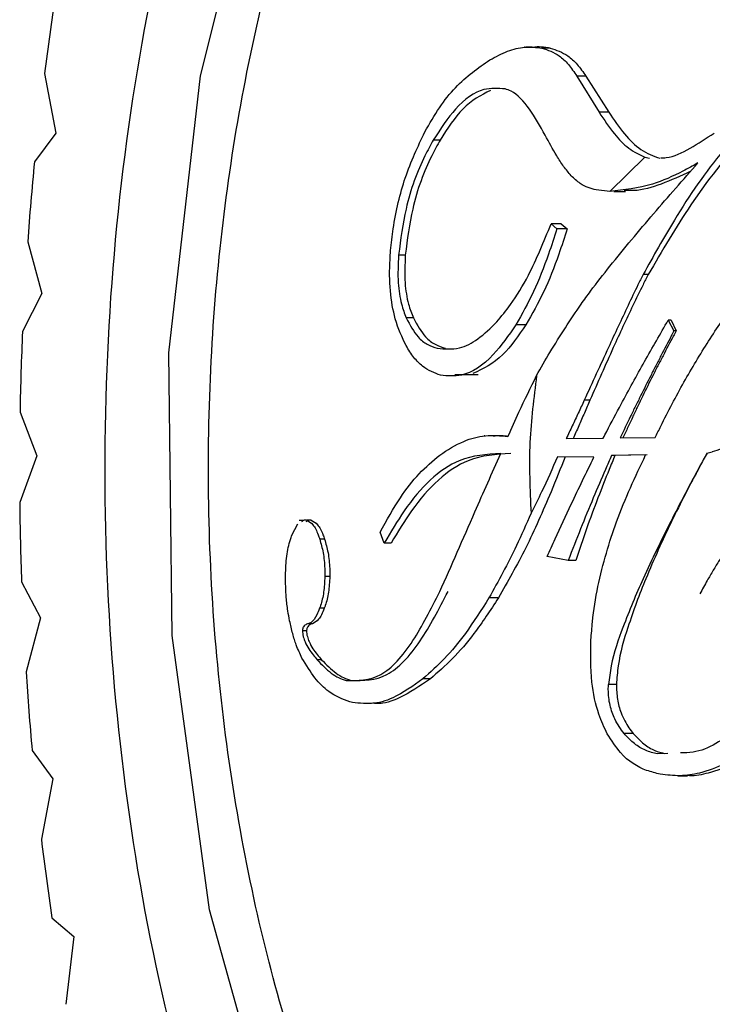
# Model space of a CAD drawing. Header units: millimetres. Extents: x 4095.901 to 4096.076, y 1727.87 to 1728.087.
# Tile 4 of 19: x 4095.90582 to 4095.9098, y 1728.05089 to 1728.05654. Entities that reach past the tile are written whole.
import ezdxf

# ---------------------------------------------------------------- set-up
doc = ezdxf.new("R2010")
doc.units = ezdxf.units.MM
doc.layers.add('SANINDUSA', color=3, linetype='Continuous')

msp = doc.modelspace()

# ---------------------------------------------------------------- linework, layer by layer
at = {"layer": 'SANINDUSA'}
for p, q in [((4095.908716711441, 1728.056385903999), (4095.908715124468, 1728.056385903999)), ((4095.908760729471, 1728.056385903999), (4095.908724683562, 1728.056385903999)), ((4095.908864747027, 1728.056381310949), (4095.908817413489, 1728.056381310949)), ((4095.905960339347, 1728.056235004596), (4095.90602531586, 1728.055892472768)), ((4095.909017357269, 1728.056220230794), (4095.909145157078, 1728.056012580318)), ((4095.90906933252, 1728.056220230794), (4095.909017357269, 1728.056220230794)), ((4095.90906933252, 1728.056220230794), (4095.909201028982, 1728.056012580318)), ((4095.909201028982, 1728.056012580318), (4095.909145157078, 1728.056012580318)), ((4095.90602531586, 1728.055892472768), (4095.905902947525, 1728.055727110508)), ((4095.90823278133, 1728.05585307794), (4095.908193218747, 1728.05585307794)), ((4095.909408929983, 1728.055754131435), (4095.909207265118, 1728.055558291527)), ((4095.909408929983, 1728.055754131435), (4095.909433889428, 1728.055748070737)), ((4095.909207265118, 1728.055558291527), (4095.909127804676, 1728.055566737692)), ((4095.909229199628, 1728.055558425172), (4095.909297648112, 1728.055558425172)), ((4095.908869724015, 1728.055372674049), (4095.908903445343, 1728.055342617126)), ((4095.908927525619, 1728.055372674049), (4095.908869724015, 1728.055372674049)), ((4095.908962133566, 1728.055342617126), (4095.908903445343, 1728.055342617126)), ((4095.908927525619, 1728.055372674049), (4095.908962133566, 1728.055342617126)), ((4095.905863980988, 1728.05526947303), (4095.905946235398, 1728.054971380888)), ((4095.908032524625, 1728.055192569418), (4095.907993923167, 1728.055192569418)), ((4095.909427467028, 1728.055080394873), (4095.909397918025, 1728.055080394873)), ((4095.905946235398, 1728.054971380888), (4095.905834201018, 1728.054753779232)), ((4095.908078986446, 1728.054831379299), (4095.908037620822, 1728.054831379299)), ((4095.909542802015, 1728.054819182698), (4095.909574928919, 1728.054756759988)), ((4095.909558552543, 1728.054819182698), (4095.909542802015, 1728.054819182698)), ((4095.909558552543, 1728.054819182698), (4095.909588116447, 1728.054756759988)), ((4095.908725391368, 1728.05479286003), (4095.908667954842, 1728.05479286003)), ((4095.909588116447, 1728.054756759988), (4095.909574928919, 1728.054756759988)), ((4095.908317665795, 1728.054507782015), (4095.908451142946, 1728.054507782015)), ((4095.909092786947, 1728.054358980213), (4095.909059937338, 1728.054358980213)), ((4095.905820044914, 1728.054291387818), (4095.905917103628, 1728.054040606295)), ((4095.908488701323, 1728.054153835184), (4095.908484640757, 1728.054153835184)), ((4095.908539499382, 1728.054153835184), (4095.908526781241, 1728.054153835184)), ((4095.90895615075, 1728.054138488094), (4095.909168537, 1728.05414121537)), ((4095.909266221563, 1728.05414275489), (4095.909467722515, 1728.054144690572)), ((4095.905917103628, 1728.054040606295), (4095.905818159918, 1728.053772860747)), ((4095.909115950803, 1728.054032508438), (4095.908906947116, 1728.05403479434)), ((4095.909412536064, 1728.054044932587), (4095.909217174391, 1728.054041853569)), ((4095.909236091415, 1728.054041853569), (4095.909217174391, 1728.054041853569)), ((4095.909420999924, 1728.054044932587), (4095.909236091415, 1728.054041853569)), ((4095.909764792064, 1728.054055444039), (4095.909795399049, 1728.054062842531)), ((4095.907380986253, 1728.053584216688), (4095.907415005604, 1728.053649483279)), ((4095.907447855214, 1728.053667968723), (4095.907423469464, 1728.053667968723)), ((4095.907492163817, 1728.053669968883), (4095.907466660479, 1728.053669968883)), ((4095.907911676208, 1728.053539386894), (4095.907888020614, 1728.053601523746)), ((4095.907569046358, 1728.0535609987), (4095.907541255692, 1728.0535609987)), ((4095.907950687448, 1728.053539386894), (4095.907911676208, 1728.053539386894)), ((4095.908967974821, 1728.053439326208), (4095.908846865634, 1728.053461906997)), ((4095.909010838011, 1728.053439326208), (4095.908967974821, 1728.053439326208)), ((4095.907598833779, 1728.053346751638), (4095.907570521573, 1728.053346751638)), ((4095.905828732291, 1728.053316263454), (4095.905938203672, 1728.05310911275)), ((4095.908567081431, 1728.053223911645), (4095.908512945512, 1728.053223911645)), ((4095.907567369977, 1728.053164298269), (4095.907540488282, 1728.053164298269)), ((4095.905938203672, 1728.05310911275), (4095.905854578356, 1728.052800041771)), ((4095.907499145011, 1728.053075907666), (4095.907474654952, 1728.053075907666)), ((4095.907465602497, 1728.05303450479), (4095.907442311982, 1728.05303450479)), ((4095.907552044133, 1728.05286893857), (4095.907526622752, 1728.05286893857)), ((4095.90817631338, 1728.052759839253), (4095.908133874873, 1728.052759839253)), ((4095.909244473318, 1728.052727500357), (4095.90919907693, 1728.052727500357)), ((4095.907858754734, 1728.052620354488), (4095.907893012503, 1728.052620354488)), ((4095.909341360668, 1728.052445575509), (4095.909288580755, 1728.052445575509)), ((4095.905889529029, 1728.052347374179), (4095.906009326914, 1728.052185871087)), ((4095.909540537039, 1728.052331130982), (4095.909480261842, 1728.052328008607)), ((4095.906009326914, 1728.052185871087), (4095.905942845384, 1728.051838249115)), ((4095.909597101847, 1728.052203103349), (4095.909653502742, 1728.052203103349)), ((4095.90600271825, 1728.051387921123), (4095.906129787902, 1728.051279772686)), ((4095.906129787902, 1728.051279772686), (4095.906083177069, 1728.050890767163))]:
    msp.add_line(p, q, dxfattribs=at)
at = {"layer": 'SANINDUSA', "flags": 128}
msp.add_lwpolyline([(4095.913965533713, 1728.057946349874), (4095.914368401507, 1728.056498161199), (4095.914584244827, 1728.054922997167), (4095.914602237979, 1728.05329984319), (4095.914421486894, 1728.05171009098), (4095.914051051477, 1728.050233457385), (4095.913509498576, 1728.04894398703), (4095.912824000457, 1728.047906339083), (4095.912028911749, 1728.047172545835), (4095.911164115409, 1728.046779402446), (4095.910272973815, 1728.046746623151), (4095.909400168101, 1728.047075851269), (4095.908589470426, 1728.047750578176), (4095.907881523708, 1728.04873697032), (4095.907311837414, 1728.049985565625), (4095.90690896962, 1728.051433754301), (4095.906693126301, 1728.053008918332), (4095.906675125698, 1728.054632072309), (4095.906855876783, 1728.056221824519), (4095.90722631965, 1728.057698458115)], dxfattribs=at)
at = {"layer": 'SANINDUSA'}
for centre, radius, start, end in [((4095.922869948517, 1728.054073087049), 0.01704725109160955, 171.1918174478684, 172.7141796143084), ((4095.923585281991, 1728.053991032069), 0.0177673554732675, 174.3925850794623, 175.8737457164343), ((4095.923944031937, 1728.053967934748), 0.01812687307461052, 177.5153084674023, 178.9775688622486), ((4095.924001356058, 1728.053965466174), 0.01818421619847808, 180.6068826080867, 182.0459766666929), ((4095.923662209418, 1728.053947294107), 0.01784454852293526, 183.6861725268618, 185.1439755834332), ((4095.9230054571, 1728.053877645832), 0.01718405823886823, 186.8159031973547, 188.3306617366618)]:
    msp.add_arc(centre, radius, start, end, dxfattribs=at)
for points, knots in [([(4095.913016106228, 1728.047373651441), (4095.913396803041, 1728.047933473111), (4095.914158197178, 1728.049053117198), (4095.914831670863, 1728.051485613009), (4095.915051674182, 1728.054144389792), (4095.914768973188, 1728.05679735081), (4095.914021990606, 1728.059127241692), (4095.912893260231, 1728.060876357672), (4095.91151017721, 1728.061845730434), (4095.910029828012, 1728.061928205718), (4095.908938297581, 1728.06129548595), (4095.907969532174, 1728.060265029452), (4095.907130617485, 1728.058844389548), (4095.906442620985, 1728.056455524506), (4095.906226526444, 1728.053785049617), (4095.906508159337, 1728.051135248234), (4095.907255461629, 1728.048804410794), (4095.908383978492, 1728.047055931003), (4095.909767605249, 1728.046084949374), (4095.911246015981, 1728.04600828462), (4095.912343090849, 1728.046624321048), (4095.912886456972, 1728.04722930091), (4095.913016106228, 1728.047373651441)], [0, 0, 0, 0, 0.0536861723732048, 0.1073724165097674, 0.1610586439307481, 0.2147448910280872, 0.2684310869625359, 0.3221173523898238, 0.375803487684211, 0.4294897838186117, 0.4831759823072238, 0.4999999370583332, 0.5536861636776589, 0.6073724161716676, 0.6610586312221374, 0.7147448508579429, 0.7684310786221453, 0.8221172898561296, 0.8758035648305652, 0.9294897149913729, 0.9831759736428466, 1, 1, 1, 1]), ([(4095.908809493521, 1728.048143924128), (4095.908801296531, 1728.048148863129), (4095.908551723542, 1728.0482992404), (4095.908132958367, 1728.048975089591), (4095.907560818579, 1728.05003899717), (4095.907136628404, 1728.05144809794), (4095.906899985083, 1728.053032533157), (4095.906886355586, 1728.054679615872), (4095.907086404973, 1728.056232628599), (4095.907456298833, 1728.057590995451), (4095.908073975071, 1728.058927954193), (4095.908633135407, 1728.059794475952), (4095.909053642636, 1728.060015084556), (4095.909057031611, 1728.060016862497)], [0, 0, 0, 0, 0.003205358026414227, 0.09759322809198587, 0.1999716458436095, 0.308467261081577, 0.4203020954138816, 0.5321368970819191, 0.6406325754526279, 0.7430109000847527, 0.8373988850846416, 0.9986895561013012, 1, 1, 1, 1]), ([(4095.908760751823, 1728.056385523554), (4095.908761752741, 1728.056385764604), (4095.908796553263, 1728.056394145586), (4095.908831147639, 1728.056387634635), (4095.908864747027, 1728.056381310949)], [0, 0, 0, 0, 0.02876158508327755, 1, 1, 1, 1]), ([(4095.908518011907, 1728.056313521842), (4095.90855187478, 1728.056331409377), (4095.90861784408, 1728.056366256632), (4095.90871885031, 1728.056392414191), (4095.908784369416, 1728.056385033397), (4095.908817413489, 1728.056381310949)], [0, 0, 0, 0, 0.3433034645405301, 0.6687999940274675, 1, 1, 1, 1]), ([(4095.908817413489, 1728.056381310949), (4095.908851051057, 1728.056369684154), (4095.908904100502, 1728.05635134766), (4095.908970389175, 1728.056290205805), (4095.909001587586, 1728.056243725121), (4095.909017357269, 1728.056220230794)], [0, 0, 0, 0, 0.4614821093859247, 0.7277984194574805, 1, 1, 1, 1]), ([(4095.908864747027, 1728.056381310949), (4095.908899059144, 1728.056369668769), (4095.908953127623, 1728.05635132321), (4095.909021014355, 1728.056290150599), (4095.909053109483, 1728.056243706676), (4095.90906933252, 1728.056220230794)], [0, 0, 0, 0, 0.462043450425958, 0.728080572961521, 1, 1, 1, 1]), ([(4095.908144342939, 1728.055899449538), (4095.908172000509, 1728.055947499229), (4095.90822730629, 1728.056043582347), (4095.908350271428, 1728.056196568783), (4095.908450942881, 1728.056266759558), (4095.908518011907, 1728.056313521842)], [0, 0, 0, 0, 0.2503164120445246, 0.5005480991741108, 1, 1, 1, 1]), ([(4095.908605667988, 1728.056146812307), (4095.908565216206, 1728.056149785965), (4095.90846952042, 1728.056156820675), (4095.90832362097, 1728.056053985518), (4095.908234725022, 1728.055917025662), (4095.908193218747, 1728.05585307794)], [0, 0, 0, 0, 0.2807566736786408, 0.6641791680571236, 1, 1, 1, 1]), ([(4095.908521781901, 1728.056138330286), (4095.908467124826, 1728.05611034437), (4095.908362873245, 1728.056056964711), (4095.908274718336, 1728.055918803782), (4095.90823278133, 1728.05585307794)], [0, 0, 0, 0, 0.5242805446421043, 1, 1, 1, 1]), ([(4095.908835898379, 1728.055880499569), (4095.908806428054, 1728.055932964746), (4095.90874731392, 1728.056038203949), (4095.908667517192, 1728.056126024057), (4095.908617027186, 1728.056142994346), (4095.908605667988, 1728.056146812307)], [0, 0, 0, 0, 0.4351830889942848, 0.8729279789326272, 1, 1, 1, 1]), ([(4095.909145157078, 1728.056012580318), (4095.909173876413, 1728.055969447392), (4095.909226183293, 1728.055890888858), (4095.909314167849, 1728.055799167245), (4095.909377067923, 1728.055769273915), (4095.909408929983, 1728.055754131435)], [0, 0, 0, 0, 0.3753147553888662, 0.6835654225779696, 1, 1, 1, 1]), ([(4095.909201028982, 1728.056012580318), (4095.909230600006, 1728.05596945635), (4095.909287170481, 1728.055886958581), (4095.909384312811, 1728.055789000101), (4095.909456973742, 1728.055761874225), (4095.909493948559, 1728.055748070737)], [0, 0, 0, 0, 0.3497669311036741, 0.6691172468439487, 1, 1, 1, 1]), ([(4095.910060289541, 1728.055945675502), (4095.910032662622, 1728.055918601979), (4095.909894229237, 1728.055782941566), (4095.909673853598, 1728.055503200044), (4095.909506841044, 1728.05521660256), (4095.909427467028, 1728.055080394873)], [0, 0, 0, 0, 0.1156952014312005, 0.5797272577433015, 1, 1, 1, 1]), ([(4095.907948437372, 1728.055218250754), (4095.907952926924, 1728.055260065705), (4095.907968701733, 1728.055406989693), (4095.908028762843, 1728.055654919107), (4095.90810471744, 1728.055815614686), (4095.908144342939, 1728.055899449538)], [0, 0, 0, 0, 0.1598612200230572, 0.5616997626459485, 1, 1, 1, 1]), ([(4095.909499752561, 1728.055750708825), (4095.909509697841, 1728.055750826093), (4095.909567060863, 1728.055751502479), (4095.909670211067, 1728.055804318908), (4095.909759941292, 1728.055863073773), (4095.909805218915, 1728.055892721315)], [0, 0, 0, 0, 0.09412458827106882, 0.5428977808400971, 1, 1, 1, 1]), ([(4095.908193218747, 1728.05585307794), (4095.908177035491, 1728.055823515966), (4095.908115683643, 1728.055711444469), (4095.908033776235, 1728.055495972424), (4095.908005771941, 1728.055282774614), (4095.907993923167, 1728.055192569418)], [0, 0, 0, 0, 0.1712887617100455, 0.6493676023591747, 1, 1, 1, 1]), ([(4095.90823278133, 1728.05585307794), (4095.908216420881, 1728.055823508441), (4095.908154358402, 1728.055711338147), (4095.908071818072, 1728.055495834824), (4095.908044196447, 1728.055282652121), (4095.908032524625, 1728.055192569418)], [0, 0, 0, 0, 0.171301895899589, 0.6498244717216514, 1, 1, 1, 1]), ([(4095.908984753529, 1728.055648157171), (4095.908970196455, 1728.05566550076), (4095.908941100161, 1728.055700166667), (4095.908891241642, 1728.055778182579), (4095.90885750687, 1728.05584055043), (4095.908835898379, 1728.055880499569)], [0, 0, 0, 0, 0.2646522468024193, 0.5289799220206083, 1, 1, 1, 1]), ([(4095.909930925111, 1728.055878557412), (4095.90990603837, 1728.055849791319), (4095.909781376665, 1728.055705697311), (4095.909600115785, 1728.055443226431), (4095.909456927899, 1728.055186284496), (4095.909397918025, 1728.055080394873)], [0, 0, 0, 0, 0.1278831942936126, 0.6405875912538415, 1, 1, 1, 1]), ([(4095.909042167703, 1728.05491111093), (4095.909060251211, 1728.054936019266), (4095.909114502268, 1728.05501074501), (4095.909252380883, 1728.05518614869), (4095.909457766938, 1728.055431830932), (4095.909627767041, 1728.055624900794), (4095.909712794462, 1728.055721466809)], [0, 0, 0, 0, 0.08447947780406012, 0.2534409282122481, 0.6266002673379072, 1, 1, 1, 1]), ([(4095.909712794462, 1728.055721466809), (4095.909684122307, 1728.055705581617), (4095.909598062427, 1728.055657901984), (4095.909430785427, 1728.055582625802), (4095.909289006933, 1728.055567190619), (4095.909207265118, 1728.055558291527)], [0, 0, 0, 0, 0.1746225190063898, 0.5241319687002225, 1, 1, 1, 1]), ([(4095.909669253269, 1728.055671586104), (4095.909613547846, 1728.055646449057), (4095.909504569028, 1728.055597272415), (4095.90937723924, 1728.055559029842), (4095.909308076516, 1728.055563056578), (4095.909289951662, 1728.055564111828)], [0, 0, 0, 0, 0.4355471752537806, 0.8520789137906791, 1, 1, 1, 1]), ([(4095.909127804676, 1728.055566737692), (4095.909112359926, 1728.055570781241), (4095.909081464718, 1728.055578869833), (4095.909032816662, 1728.055603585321), (4095.909002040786, 1728.055632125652), (4095.908984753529, 1728.055648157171)], [0, 0, 0, 0, 0.3046494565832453, 0.6094114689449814, 1, 1, 1, 1]), ([(4095.908557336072, 1728.054808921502), (4095.908584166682, 1728.05484088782), (4095.908647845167, 1728.054916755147), (4095.908757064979, 1728.055096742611), (4095.908827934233, 1728.055270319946), (4095.908869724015, 1728.055372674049)], [0, 0, 0, 0, 0.2300447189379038, 0.5459771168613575, 1, 1, 1, 1]), ([(4095.908903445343, 1728.055342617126), (4095.908887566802, 1728.0552940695), (4095.908846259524, 1728.055167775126), (4095.908770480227, 1728.054974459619), (4095.90870243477, 1728.054853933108), (4095.908667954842, 1728.05479286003)], [0, 0, 0, 0, 0.235486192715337, 0.6126062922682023, 1, 1, 1, 1]), ([(4095.908962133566, 1728.055342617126), (4095.908946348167, 1728.05529406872), (4095.90890528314, 1728.055167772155), (4095.908829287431, 1728.054974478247), (4095.908760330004, 1728.054853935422), (4095.908725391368, 1728.05479286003)], [0, 0, 0, 0, 0.2355038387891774, 0.6126529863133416, 0.9999999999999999, 0.9999999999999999, 0.9999999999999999, 0.9999999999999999]), ([(4095.909467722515, 1728.054144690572), (4095.909478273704, 1728.054166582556), (4095.90953105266, 1728.054276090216), (4095.909631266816, 1728.054464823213), (4095.909749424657, 1728.054661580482), (4095.909847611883, 1728.054811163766), (4095.909941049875, 1728.054945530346), (4095.910055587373, 1728.055099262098), (4095.910147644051, 1728.055209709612), (4095.910193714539, 1728.055264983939)], [0, 0, 0, 0, 0.05026272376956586, 0.2514232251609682, 0.452564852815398, 0.5530974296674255, 0.6536305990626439, 0.8266567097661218, 1, 1, 1, 1]), ([(4095.908036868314, 1728.054672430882), (4095.908014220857, 1728.054720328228), (4095.907973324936, 1728.054806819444), (4095.907942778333, 1728.054984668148), (4095.90794106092, 1728.055123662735), (4095.907947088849, 1728.055200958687), (4095.907948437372, 1728.055218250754)], [0, 0, 0, 0, 0.3515839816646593, 0.6348770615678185, 0.9183174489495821, 1, 1, 1, 1]), ([(4095.907993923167, 1728.055192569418), (4095.907991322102, 1728.055138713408), (4095.907986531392, 1728.055039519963), (4095.908006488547, 1728.054914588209), (4095.908028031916, 1728.054857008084), (4095.908037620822, 1728.054831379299)], [0, 0, 0, 0, 0.3972869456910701, 0.731733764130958, 1, 1, 1, 1]), ([(4095.908032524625, 1728.055192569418), (4095.908030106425, 1728.055138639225), (4095.908025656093, 1728.055039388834), (4095.908046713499, 1728.054914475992), (4095.908069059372, 1728.054856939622), (4095.908078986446, 1728.054831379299)], [0, 0, 0, 0, 0.3980749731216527, 0.7325969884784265, 1, 1, 1, 1]), ([(4095.909397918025, 1728.055080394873), (4095.90938815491, 1728.055060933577), (4095.909358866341, 1728.055002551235), (4095.909292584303, 1728.054862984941), (4095.909189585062, 1728.054642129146), (4095.909106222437, 1728.054460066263), (4095.909059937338, 1728.054358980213)], [0, 0, 0, 0, 0.08338302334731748, 0.2501424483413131, 0.583659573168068, 0.9999999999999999, 0.9999999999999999, 0.9999999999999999, 0.9999999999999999]), ([(4095.909427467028, 1728.055080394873), (4095.909417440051, 1728.05506093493), (4095.909387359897, 1728.055002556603), (4095.909319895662, 1728.054862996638), (4095.909216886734, 1728.054642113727), (4095.909137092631, 1728.054460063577), (4095.909092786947, 1728.054358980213)], [0, 0, 0, 0, 0.08338074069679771, 0.2501357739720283, 0.5836378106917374, 0.9999999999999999, 0.9999999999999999, 0.9999999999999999, 0.9999999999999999]), ([(4095.908786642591, 1728.054500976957), (4095.908811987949, 1728.054545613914), (4095.908893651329, 1728.054689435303), (4095.908981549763, 1728.054820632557), (4095.909042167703, 1728.05491111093)], [0, 0, 0, 0, 0.3103638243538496, 1, 1, 1, 1]), ([(4095.908037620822, 1728.054831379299), (4095.908059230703, 1728.054791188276), (4095.908095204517, 1728.05472428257), (4095.908158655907, 1728.054676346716), (4095.908196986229, 1728.054663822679), (4095.908216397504, 1728.054657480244)], [0, 0, 0, 0, 0.4261340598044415, 0.7093823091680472, 1, 1, 1, 1]), ([(4095.908078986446, 1728.054831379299), (4095.908101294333, 1728.054791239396), (4095.908138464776, 1728.054724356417), (4095.908203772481, 1728.054676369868), (4095.908243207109, 1728.054663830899), (4095.908263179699, 1728.054657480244)], [0, 0, 0, 0, 0.4255371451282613, 0.7090498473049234, 0.9999999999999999, 0.9999999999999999, 0.9999999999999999, 0.9999999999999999]), ([(4095.908216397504, 1728.054657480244), (4095.908258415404, 1728.054653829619), (4095.908335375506, 1728.054647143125), (4095.908451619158, 1728.05470490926), (4095.908521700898, 1728.054773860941), (4095.908557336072, 1728.054808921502)], [0, 0, 0, 0, 0.3714847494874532, 0.6804124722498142, 1, 1, 1, 1]), ([(4095.909168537, 1728.05414121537), (4095.909175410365, 1728.054154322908), (4095.909209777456, 1728.054219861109), (4095.909288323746, 1728.054367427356), (4095.909405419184, 1728.054581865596), (4095.909497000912, 1728.054740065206), (4095.909542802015, 1728.054819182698)], [0, 0, 0, 0, 0.05654902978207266, 0.2827473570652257, 0.6412934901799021, 1, 1, 1, 1]), ([(4095.908667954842, 1728.05479286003), (4095.908625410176, 1728.054731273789), (4095.908527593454, 1728.05458967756), (4095.908375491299, 1728.054489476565), (4095.908275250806, 1728.054498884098), (4095.908235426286, 1728.054502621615)], [0, 0, 0, 0, 0.3169050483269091, 0.7286133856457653, 1, 1, 1, 1]), ([(4095.908725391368, 1728.05479286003), (4095.908682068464, 1728.054729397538), (4095.908586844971, 1728.054589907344), (4095.908479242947, 1728.054539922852), (4095.908420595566, 1728.054512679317)], [0, 0, 0, 0, 0.4549602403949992, 1, 1, 1, 1]), ([(4095.909574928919, 1728.054756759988), (4095.90956994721, 1728.054747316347), (4095.909545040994, 1728.054700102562), (4095.909510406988, 1728.054633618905), (4095.909471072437, 1728.054557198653), (4095.909431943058, 1728.054480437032), (4095.909393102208, 1728.054403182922), (4095.909354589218, 1728.054325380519), (4095.909315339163, 1728.054245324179), (4095.909286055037, 1728.054184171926), (4095.909266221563, 1728.05414275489)], [0, 0, 0, 0, 0.04718022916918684, 0.2358790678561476, 0.3302331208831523, 0.4245820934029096, 0.6132865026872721, 0.7076375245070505, 0.8019895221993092, 1, 1, 1, 1]), ([(4095.909588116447, 1728.054756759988), (4095.909583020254, 1728.054747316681), (4095.909557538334, 1728.054700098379), (4095.909522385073, 1728.054633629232), (4095.909482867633, 1728.054557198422), (4095.909443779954, 1728.054480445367), (4095.909405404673, 1728.054403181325), (4095.909367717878, 1728.054325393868), (4095.909339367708, 1728.054265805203), (4095.909310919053, 1728.054204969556), (4095.909291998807, 1728.054163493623), (4095.909282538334, 1728.05414275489)], [0, 0, 0, 0, 0.04717180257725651, 0.2358678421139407, 0.3302124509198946, 0.4245607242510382, 0.6132540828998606, 0.7076017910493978, 0.8019489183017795, 0.9009708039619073, 1, 1, 1, 1]), ([(4095.910768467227, 1728.054752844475), (4095.910741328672, 1728.054716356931), (4095.910659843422, 1728.054606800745), (4095.910476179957, 1728.054412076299), (4095.910180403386, 1728.054189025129), (4095.909933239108, 1728.054108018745), (4095.909795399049, 1728.054062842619)], [0, 0, 0, 0, 0.09587785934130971, 0.2878794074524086, 0.6028603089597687, 0.9999999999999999, 0.9999999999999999, 0.9999999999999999, 0.9999999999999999]), ([(4095.908235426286, 1728.054502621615), (4095.908200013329, 1728.054515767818), (4095.908146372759, 1728.054535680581), (4095.908080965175, 1728.054601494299), (4095.908051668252, 1728.054648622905), (4095.908036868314, 1728.054672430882)], [0, 0, 0, 0, 0.4901508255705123, 0.7424392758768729, 1, 1, 1, 1]), ([(4095.908622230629, 1728.054151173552), (4095.908642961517, 1728.054198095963), (4095.908695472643, 1728.054316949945), (4095.908752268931, 1728.054431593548), (4095.908786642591, 1728.054500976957)], [0, 0, 0, 0, 0.3947903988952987, 1, 1, 1, 1]), ([(4095.908786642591, 1728.054500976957), (4095.908770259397, 1728.054373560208), (4095.908736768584, 1728.054113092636), (4095.908748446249, 1728.053846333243), (4095.908754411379, 1728.053710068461)], [0, 0, 0, 0, 0.4891846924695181, 1, 1, 1, 1]), ([(4095.909059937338, 1728.054358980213), (4095.909048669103, 1728.054334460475), (4095.909025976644, 1728.054285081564), (4095.908991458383, 1728.054211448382), (4095.908967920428, 1728.054162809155), (4095.90895615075, 1728.054138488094)], [0, 0, 0, 0, 0.3302720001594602, 0.6651160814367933, 1, 1, 1, 1]), ([(4095.909092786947, 1728.054358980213), (4095.909082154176, 1728.054334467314), (4095.909060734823, 1728.054285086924), (4095.909028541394, 1728.05421144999), (4095.909006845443, 1728.05416281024), (4095.908995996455, 1728.054138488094)], [0, 0, 0, 0, 0.3301288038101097, 0.6650331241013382, 1, 1, 1, 1]), ([(4095.908230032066, 1728.05404413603), (4095.908275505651, 1728.054073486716), (4095.908360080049, 1728.054128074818), (4095.908492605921, 1728.054162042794), (4095.908578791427, 1728.054154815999), (4095.908622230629, 1728.054151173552)], [0, 0, 0, 0, 0.365810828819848, 0.6803561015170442, 1, 1, 1, 1]), ([(4095.908539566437, 1728.054152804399), (4095.908542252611, 1728.054153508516), (4095.90856936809, 1728.054160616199), (4095.908597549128, 1728.054156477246), (4095.908622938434, 1728.054152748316)], [0, 0, 0, 0, 0.09906422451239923, 1, 1, 1, 1]), ([(4095.907888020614, 1728.053601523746), (4095.907925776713, 1728.053669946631), (4095.907995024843, 1728.053795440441), (4095.908110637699, 1728.053942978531), (4095.908190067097, 1728.054010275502), (4095.908230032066, 1728.05404413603)], [0, 0, 0, 0, 0.3733068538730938, 0.6846788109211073, 0.9999999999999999, 0.9999999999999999, 0.9999999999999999, 0.9999999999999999]), ([(4095.908580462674, 1728.054053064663), (4095.908499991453, 1728.05404799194), (4095.908298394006, 1728.054035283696), (4095.908073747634, 1728.053813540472), (4095.907948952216, 1728.053602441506), (4095.907911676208, 1728.053539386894)], [0, 0, 0, 0, 0.31783293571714, 0.7962387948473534, 1, 1, 1, 1]), ([(4095.908637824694, 1728.054053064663), (4095.908555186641, 1728.054047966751), (4095.908348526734, 1728.054035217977), (4095.908117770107, 1728.053813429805), (4095.90798915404, 1728.053602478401), (4095.907950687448, 1728.053539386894)], [0, 0, 0, 0, 0.3183532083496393, 0.7961325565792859, 0.9999999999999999, 0.9999999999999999, 0.9999999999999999, 0.9999999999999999]), ([(4095.908230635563, 1728.053260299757), (4095.908264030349, 1728.053335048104), (4095.908330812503, 1728.053484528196), (4095.908445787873, 1728.053750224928), (4095.908530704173, 1728.053941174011), (4095.908580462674, 1728.054053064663)], [0, 0, 0, 0, 0.2928468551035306, 0.5856286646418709, 0.9999999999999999, 0.9999999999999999, 0.9999999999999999, 0.9999999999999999]), ([(4095.908951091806, 1728.05403479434), (4095.908923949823, 1728.053967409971), (4095.908850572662, 1728.053785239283), (4095.908725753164, 1728.053502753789), (4095.9086201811, 1728.053317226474), (4095.908567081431, 1728.053223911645)], [0, 0, 0, 0, 0.2258725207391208, 0.610636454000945, 1, 1, 1, 1]), ([(4095.908906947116, 1728.05403479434), (4095.90887684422, 1728.053967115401), (4095.908827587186, 1728.053856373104), (4095.908774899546, 1728.053751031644), (4095.908754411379, 1728.053710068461)], [0, 0, 0, 0, 0.6111390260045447, 1, 1, 1, 1]), ([(4095.908846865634, 1728.053461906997), (4095.908862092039, 1728.053495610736), (4095.908907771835, 1728.053596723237), (4095.908996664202, 1728.053788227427), (4095.909072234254, 1728.053942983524), (4095.909115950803, 1728.054032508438)], [0, 0, 0, 0, 0.1740662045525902, 0.5222052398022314, 0.9999999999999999, 0.9999999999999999, 0.9999999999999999, 0.9999999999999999]), ([(4095.909217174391, 1728.054041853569), (4095.909205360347, 1728.054015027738), (4095.909169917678, 1728.053934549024), (4095.909110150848, 1728.053794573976), (4095.909038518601, 1728.053621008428), (4095.908991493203, 1728.053499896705), (4095.908967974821, 1728.053439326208)], [0, 0, 0, 0, 0.1367372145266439, 0.4102178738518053, 0.7050376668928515, 1, 1, 1, 1]), ([(4095.909236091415, 1728.054041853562), (4095.909225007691, 1728.054015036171), (4095.909191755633, 1728.053934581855), (4095.909136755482, 1728.053794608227), (4095.909072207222, 1728.053621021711), (4095.90903129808, 1728.053499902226), (4095.909010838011, 1728.053439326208)], [0, 0, 0, 0, 0.1366351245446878, 0.4099162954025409, 0.704878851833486, 1, 1, 1, 1]), ([(4095.909098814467, 1728.052983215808), (4095.909101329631, 1728.053017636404), (4095.909114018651, 1728.053191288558), (4095.909165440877, 1728.053422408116), (4095.909270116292, 1728.053743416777), (4095.909353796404, 1728.053920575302), (4095.909412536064, 1728.054044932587)], [0, 0, 0, 0, 0.08505763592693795, 0.4291163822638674, 0.5992654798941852, 1, 1, 1, 1]), ([(4095.909764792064, 1728.054055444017), (4095.909750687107, 1728.054029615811), (4095.909680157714, 1728.053900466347), (4095.909583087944, 1728.053716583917), (4095.90947564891, 1728.053500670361), (4095.909381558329, 1728.05330175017), (4095.909291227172, 1728.053084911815), (4095.909218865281, 1728.052882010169), (4095.909203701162, 1728.052763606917), (4095.90919907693, 1728.052727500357)], [0, 0, 0, 0, 0.06442339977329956, 0.322138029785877, 0.450990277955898, 0.5798487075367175, 0.7858660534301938, 0.9347007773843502, 0.9999999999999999, 0.9999999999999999, 0.9999999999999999, 0.9999999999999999]), ([(4095.909765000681, 1728.054055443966), (4095.909750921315, 1728.054029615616), (4095.909680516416, 1728.053900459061), (4095.909586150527, 1728.053716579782), (4095.909484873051, 1728.053500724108), (4095.909398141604, 1728.053301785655), (4095.909317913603, 1728.05308482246), (4095.90925675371, 1728.052881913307), (4095.909247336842, 1728.052763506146), (4095.909244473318, 1728.052727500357)], [0, 0, 0, 0, 0.0643791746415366, 0.321932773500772, 0.4507000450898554, 0.5794754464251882, 0.7856696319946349, 0.9348254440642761, 1, 1, 1, 1]), ([(4095.908754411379, 1728.053710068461), (4095.908726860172, 1728.053647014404), (4095.908649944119, 1728.053470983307), (4095.908566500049, 1728.053320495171), (4095.908512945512, 1728.053223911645)], [0, 0, 0, 0, 0.3581984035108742, 1, 1, 1, 1]), ([(4095.907438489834, 1728.053662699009), (4095.90744372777, 1728.05366673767), (4095.907452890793, 1728.053673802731), (4095.90746253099, 1728.053671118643), (4095.907466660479, 1728.053669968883)], [0, 0, 0, 0, 0.5716385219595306, 1, 1, 1, 1]), ([(4095.907463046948, 1728.053662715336), (4095.907468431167, 1728.053666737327), (4095.9074779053, 1728.053673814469), (4095.907487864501, 1728.053671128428), (4095.907492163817, 1728.053669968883)], [0, 0, 0, 0, 0.568307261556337, 0.9999999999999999, 0.9999999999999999, 0.9999999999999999, 0.9999999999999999]), ([(4095.907466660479, 1728.053669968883), (4095.907478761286, 1728.053663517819), (4095.907502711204, 1728.053650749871), (4095.90752704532, 1728.053602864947), (4095.907538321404, 1728.053569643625), (4095.907541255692, 1728.0535609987)], [0, 0, 0, 0, 0.4303591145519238, 0.8517667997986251, 1, 1, 1, 1]), ([(4095.907492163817, 1728.053669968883), (4095.907504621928, 1728.053663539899), (4095.907529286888, 1728.053650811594), (4095.907554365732, 1728.05360303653), (4095.907565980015, 1728.053569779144), (4095.907569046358, 1728.0535609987)], [0, 0, 0, 0, 0.4289416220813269, 0.8492321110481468, 0.9999999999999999, 0.9999999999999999, 0.9999999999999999, 0.9999999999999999]), ([(4095.907344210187, 1728.053353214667), (4095.907345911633, 1728.053390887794), (4095.907349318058, 1728.053466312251), (4095.907365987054, 1728.053541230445), (4095.907378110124, 1728.053575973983), (4095.907380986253, 1728.053584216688)], [0, 0, 0, 0, 0.432197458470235, 0.8652920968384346, 1, 1, 1, 1]), ([(4095.909956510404, 1728.053607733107), (4095.909953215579, 1728.053603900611), (4095.909936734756, 1728.053584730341), (4095.909914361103, 1728.053555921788), (4095.909883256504, 1728.053512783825), (4095.909858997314, 1728.053476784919), (4095.909829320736, 1728.053430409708), (4095.909800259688, 1728.053382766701), (4095.909763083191, 1728.053318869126), (4095.909738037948, 1728.053273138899), (4095.909724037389, 1728.053247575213)], [0, 0, 0, 0, 0.03835034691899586, 0.1918296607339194, 0.2685357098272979, 0.4219731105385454, 0.4986803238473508, 0.652099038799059, 0.8055196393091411, 1, 1, 1, 1]), ([(4095.907541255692, 1728.0535609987), (4095.907548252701, 1728.053536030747), (4095.90756228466, 1728.053485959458), (4095.907570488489, 1728.053408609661), (4095.907570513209, 1728.053362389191), (4095.907570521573, 1728.053346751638)], [0, 0, 0, 0, 0.3969023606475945, 0.795956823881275, 0.9999999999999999, 0.9999999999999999, 0.9999999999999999, 0.9999999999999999]), ([(4095.907569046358, 1728.0535609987), (4095.907576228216, 1728.053536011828), (4095.907590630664, 1728.053485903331), (4095.907598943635, 1728.053408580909), (4095.907598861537, 1728.05336237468), (4095.907598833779, 1728.053346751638)], [0, 0, 0, 0, 0.3969852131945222, 0.796111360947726, 1, 1, 1, 1]), ([(4095.907368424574, 1728.053092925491), (4095.907364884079, 1728.053111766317), (4095.907356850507, 1728.053154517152), (4095.907345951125, 1728.053241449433), (4095.907344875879, 1728.053310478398), (4095.907344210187, 1728.053353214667)], [0, 0, 0, 0, 0.2308521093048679, 0.5238156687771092, 1, 1, 1, 1]), ([(4095.907570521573, 1728.053346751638), (4095.907568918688, 1728.053316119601), (4095.907565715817, 1728.053254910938), (4095.907551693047, 1728.053196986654), (4095.907542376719, 1728.053169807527), (4095.907540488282, 1728.053164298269)], [0, 0, 0, 0, 0.4440562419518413, 0.8873092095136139, 1, 1, 1, 1]), ([(4095.907598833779, 1728.053346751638), (4095.907597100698, 1728.053316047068), (4095.907593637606, 1728.053254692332), (4095.907578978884, 1728.053196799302), (4095.907569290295, 1728.053169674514), (4095.907567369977, 1728.053164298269)], [0, 0, 0, 0, 0.4454361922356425, 0.8900831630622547, 0.9999999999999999, 0.9999999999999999, 0.9999999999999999, 0.9999999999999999]), ([(4095.907692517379, 1728.052749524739), (4095.907759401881, 1728.052749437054), (4095.907892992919, 1728.052749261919), (4095.90807700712, 1728.05295526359), (4095.908180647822, 1728.053161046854), (4095.908230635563, 1728.053260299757)], [0, 0, 0, 0, 0.3416996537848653, 0.6824901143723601, 1, 1, 1, 1]), ([(4095.90772255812, 1728.052749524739), (4095.907791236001, 1728.052749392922), (4095.907928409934, 1728.052749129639), (4095.908118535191, 1728.052954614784), (4095.908225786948, 1728.053160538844), (4095.908277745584, 1728.053260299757)], [0, 0, 0, 0, 0.3407667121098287, 0.6806312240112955, 1, 1, 1, 1]), ([(4095.908512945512, 1728.053223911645), (4095.90846812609, 1728.053153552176), (4095.908385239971, 1728.053023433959), (4095.908257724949, 1728.052870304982), (4095.908175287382, 1728.052796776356), (4095.908133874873, 1728.052759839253)], [0, 0, 0, 0, 0.3694548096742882, 0.6832456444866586, 1, 1, 1, 1]), ([(4095.908567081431, 1728.053223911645), (4095.908520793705, 1728.053153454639), (4095.908435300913, 1728.053023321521), (4095.908303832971, 1728.052870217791), (4095.908218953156, 1728.052796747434), (4095.90817631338, 1728.052759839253)], [0, 0, 0, 0, 0.3700978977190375, 0.6835657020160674, 1, 1, 1, 1]), ([(4095.907540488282, 1728.053164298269), (4095.907535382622, 1728.053151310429), (4095.907521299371, 1728.053115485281), (4095.907498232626, 1728.053084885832), (4095.907480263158, 1728.05307804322), (4095.907474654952, 1728.053075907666)], [0, 0, 0, 0, 0.2812057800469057, 0.7756669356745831, 1, 1, 1, 1]), ([(4095.907567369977, 1728.053164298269), (4095.907562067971, 1728.053151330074), (4095.907552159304, 1728.05312709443), (4095.907529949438, 1728.053091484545), (4095.907511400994, 1728.053082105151), (4095.907499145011, 1728.053075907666)], [0, 0, 0, 0, 0.2808090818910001, 0.5247907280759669, 1, 1, 1, 1]), ([(4095.907439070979, 1728.052878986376), (4095.907427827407, 1728.052902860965), (4095.907408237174, 1728.05294445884), (4095.907384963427, 1728.053018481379), (4095.907373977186, 1728.053067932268), (4095.907368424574, 1728.053092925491)], [0, 0, 0, 0, 0.3998473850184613, 0.6966738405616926, 1, 1, 1, 1]), ([(4095.907474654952, 1728.053075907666), (4095.907468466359, 1728.053073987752), (4095.907459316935, 1728.053071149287), (4095.907449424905, 1728.053061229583), (4095.907445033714, 1728.053052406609), (4095.907442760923, 1728.053044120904), (4095.907442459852, 1728.053037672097), (4095.907442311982, 1728.05303450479)], [0, 0, 0, 0, 0.4786867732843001, 0.7077066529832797, 0.820428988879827, 0.911804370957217, 0.9999999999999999, 0.9999999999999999, 0.9999999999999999, 0.9999999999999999]), ([(4095.907499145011, 1728.053075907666), (4095.907492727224, 1728.05307398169), (4095.907483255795, 1728.053071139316), (4095.907472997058, 1728.053061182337), (4095.907468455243, 1728.053052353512), (4095.907466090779, 1728.053044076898), (4095.907465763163, 1728.053037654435), (4095.907465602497, 1728.05303450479)], [0, 0, 0, 0, 0.4799458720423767, 0.7083085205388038, 0.8208269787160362, 0.9121316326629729, 1, 1, 1, 1]), ([(4095.907442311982, 1728.05303450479), (4095.907442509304, 1728.053029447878), (4095.907442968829, 1728.053017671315), (4095.90744786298, 1728.052995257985), (4095.907466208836, 1728.052947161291), (4095.907494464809, 1728.052907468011), (4095.907518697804, 1728.052878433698), (4095.907526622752, 1728.05286893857)], [0, 0, 0, 0, 0.05332377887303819, 0.1241806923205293, 0.2596847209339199, 0.7578937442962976, 1, 1, 1, 1]), ([(4095.907465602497, 1728.05303450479), (4095.907465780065, 1728.053029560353), (4095.907466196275, 1728.053017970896), (4095.907471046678, 1728.052995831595), (4095.907489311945, 1728.052948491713), (4095.90751833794, 1728.05290832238), (4095.907543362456, 1728.052879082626), (4095.907552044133, 1728.05286893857)], [0, 0, 0, 0, 0.05221964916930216, 0.1223996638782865, 0.2559335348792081, 0.741863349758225, 1, 1, 1, 1]), ([(4095.909192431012, 1728.052443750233), (4095.90917542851, 1728.052479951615), (4095.909134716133, 1728.052566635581), (4095.909095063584, 1728.052753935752), (4095.909097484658, 1728.052901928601), (4095.909098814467, 1728.052983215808)], [0, 0, 0, 0, 0.2442708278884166, 0.5849048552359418, 1, 1, 1, 1]), ([(4095.907714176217, 1728.052626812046), (4095.907673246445, 1728.052642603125), (4095.907604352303, 1728.052669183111), (4095.907511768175, 1728.052759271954), (4095.907463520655, 1728.052838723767), (4095.907439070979, 1728.052878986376)], [0, 0, 0, 0, 0.4192573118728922, 0.705705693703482, 1, 1, 1, 1]), ([(4095.907526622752, 1728.05286893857), (4095.907553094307, 1728.052841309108), (4095.907592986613, 1728.052799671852), (4095.907649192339, 1728.052764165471), (4095.907678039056, 1728.052754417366), (4095.907692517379, 1728.052749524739)], [0, 0, 0, 0, 0.4955759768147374, 0.7468268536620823, 0.9999999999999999, 0.9999999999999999, 0.9999999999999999, 0.9999999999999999]), ([(4095.907552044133, 1728.05286893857), (4095.907579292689, 1728.052841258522), (4095.907620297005, 1728.052799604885), (4095.907678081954, 1728.052764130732), (4095.907707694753, 1728.052754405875), (4095.90772255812, 1728.052749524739)], [0, 0, 0, 0, 0.4966352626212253, 0.747349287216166, 1, 1, 1, 1]), ([(4095.908133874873, 1728.052759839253), (4095.908076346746, 1728.052718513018), (4095.907978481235, 1728.052648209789), (4095.907837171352, 1728.052608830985), (4095.907755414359, 1728.052620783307), (4095.907714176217, 1728.052626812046)], [0, 0, 0, 0, 0.4141128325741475, 0.7044791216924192, 1, 1, 1, 1]), ([(4095.90817631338, 1728.052759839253), (4095.908116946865, 1728.052719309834), (4095.908016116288, 1728.05265047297), (4095.907904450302, 1728.052613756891), (4095.907853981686, 1728.052618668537), (4095.907845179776, 1728.052619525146)], [0, 0, 0, 0, 0.5417162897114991, 0.920073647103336, 1, 1, 1, 1]), ([(4095.909288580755, 1728.052445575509), (4095.909269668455, 1728.052471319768), (4095.909237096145, 1728.052515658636), (4095.909205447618, 1728.052605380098), (4095.909197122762, 1728.052677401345), (4095.909198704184, 1728.052717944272), (4095.90919907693, 1728.052727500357)], [0, 0, 0, 0, 0.3739380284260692, 0.6440266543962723, 0.9160960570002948, 1, 1, 1, 1]), ([(4095.909244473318, 1728.052727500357), (4095.909245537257, 1728.052698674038), (4095.909247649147, 1728.052641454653), (4095.909273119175, 1728.052552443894), (4095.909307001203, 1728.052489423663), (4095.909333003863, 1728.052456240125), (4095.909341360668, 1728.052445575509)], [0, 0, 0, 0, 0.2498910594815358, 0.4960263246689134, 0.8380315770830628, 1, 1, 1, 1]), ([(4095.910001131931, 1728.052527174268), (4095.909981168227, 1728.052510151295), (4095.909880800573, 1728.05242456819), (4095.909750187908, 1728.052335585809), (4095.909636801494, 1728.052334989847), (4095.909612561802, 1728.052334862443)], [0, 0, 0, 0, 0.1633288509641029, 0.8211368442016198, 1, 1, 1, 1]), ([(4095.909496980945, 1728.052212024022), (4095.909470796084, 1728.052218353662), (4095.909391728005, 1728.05223746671), (4095.909281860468, 1728.052303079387), (4095.909216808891, 1728.052405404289), (4095.909192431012, 1728.052443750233)], [0, 0, 0, 0, 0.2364027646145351, 0.7138442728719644, 1, 1, 1, 1]), ([(4095.909480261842, 1728.052328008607), (4095.909457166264, 1728.052333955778), (4095.909412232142, 1728.052345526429), (4095.909346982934, 1728.052383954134), (4095.909308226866, 1728.052424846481), (4095.909288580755, 1728.052445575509)], [0, 0, 0, 0, 0.3427387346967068, 0.6668230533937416, 1, 1, 1, 1]), ([(4095.909341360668, 1728.052445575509), (4095.909361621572, 1728.052424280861), (4095.909401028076, 1728.052382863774), (4095.909463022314, 1728.052346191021), (4095.909503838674, 1728.052335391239), (4095.909523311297, 1728.052330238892)], [0, 0, 0, 0, 0.356243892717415, 0.6928775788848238, 1, 1, 1, 1]), ([(4095.90993798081, 1728.052313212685), (4095.909914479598, 1728.052299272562), (4095.909843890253, 1728.052257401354), (4095.909734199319, 1728.05221722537), (4095.909609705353, 1728.052198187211), (4095.909534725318, 1728.052207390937), (4095.909496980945, 1728.052212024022)], [0, 0, 0, 0, 0.1655319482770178, 0.4971995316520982, 0.7468941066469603, 1, 1, 1, 1]), ([(4095.909984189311, 1728.052313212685), (4095.909961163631, 1728.052299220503), (4095.909892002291, 1728.052257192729), (4095.909784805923, 1728.052218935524), (4095.909695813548, 1728.052200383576), (4095.909655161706, 1728.052203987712), (4095.909650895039, 1728.052204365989)], [0, 0, 0, 0, 0.2132514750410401, 0.6405351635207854, 0.9622718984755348, 1, 1, 1, 1])]:
    msp.add_open_spline(points, degree=3, knots=knots, dxfattribs=at)

doc.saveas('drawing.dxf')
